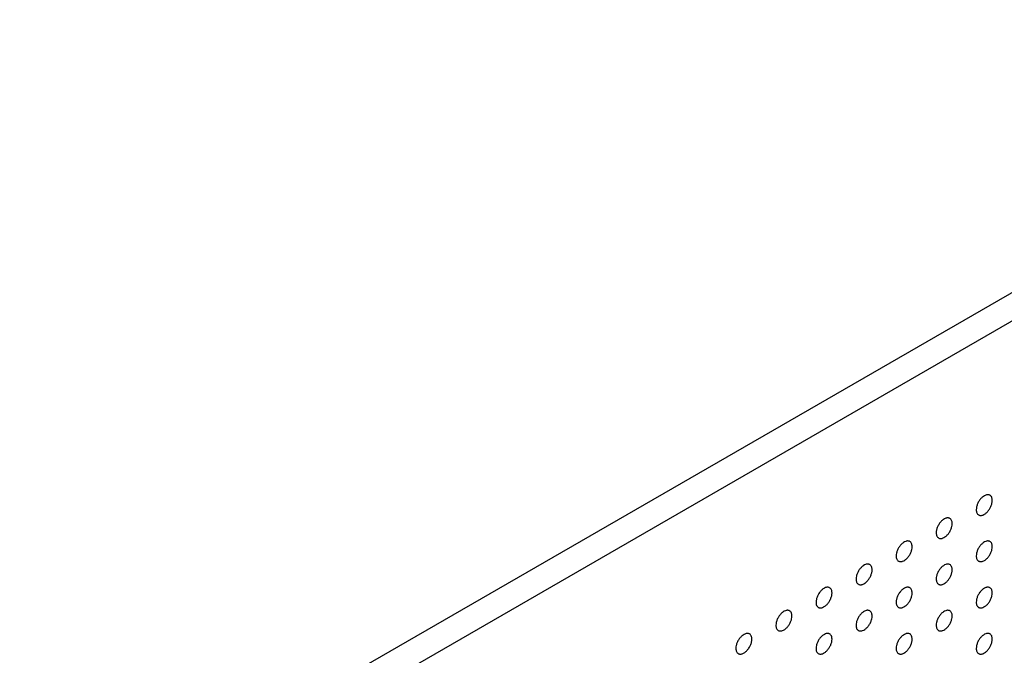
# Model space of a CAD drawing. Header units: inches. Extents: x 0 to 34, y 0 to 22.
# Tile 90 of 176: x 24.7 to 26.4, y 9.8 to 10.9. Entities that reach past the tile are written whole.
import ezdxf

# ---------------------------------------------------------------- set-up
doc = ezdxf.new("R2010")
doc.units = ezdxf.units.IN
doc.header["$LTSCALE"] = 1.87
doc.header["$MEASUREMENT"] = 0
doc.layers.add('02___PRT_ALL_AXES', color=7, linetype='CONTINUOUS')

msp = doc.modelspace()

# ---------------------------------------------------------------- linework, layer by layer
at = {"layer": '02___PRT_ALL_AXES', "color": 7, "linetype": 'CONTINUOUS'}
for p, q in [((32.0786, 13.7048), (24.6718, 9.4282)), ((32.1225, 13.6795), (24.7156, 9.4029))]:
    msp.add_line(p, q, dxfattribs=at)
for points, knots in [([(26.3842, 10.0811), (26.3837, 10.0814), (26.3826, 10.0819), (26.3808, 10.0821), (26.3789, 10.082), (26.3761, 10.0812), (26.3725, 10.0793), (26.3685, 10.0758), (26.365, 10.0713), (26.3623, 10.0662), (26.3605, 10.0609), (26.36, 10.0574), (26.36, 10.0557)], [0, 0, 0, 0, 0.042842, 0.087441, 0.135298, 0.187275, 0.304489, 0.438213, 0.582466, 0.729664, 0.871609, 1, 1, 1, 1]), ([(26.3883, 10.072), (26.3883, 10.073), (26.3882, 10.0749), (26.3874, 10.0776), (26.3861, 10.0797), (26.3848, 10.0808), (26.3842, 10.0811)], [0, 0, 0, 0, 0.288094, 0.548173, 0.782164, 1, 1, 1, 1]), ([(26.3642, 10.0465), (26.3647, 10.0462), (26.3658, 10.0458), (26.3675, 10.0455), (26.3695, 10.0456), (26.3723, 10.0464), (26.3759, 10.0483), (26.3798, 10.0518), (26.3833, 10.0563), (26.3861, 10.0614), (26.3878, 10.0667), (26.3883, 10.0703), (26.3883, 10.072)], [0, 0, 0, 0, 0.042842, 0.087441, 0.135298, 0.187275, 0.304489, 0.438213, 0.582466, 0.729664, 0.871609, 1, 1, 1, 1]), ([(26.36, 10.0557), (26.36, 10.0546), (26.3602, 10.0527), (26.361, 10.0501), (26.3623, 10.0479), (26.3635, 10.0469), (26.3642, 10.0465)], [0, 0, 0, 0, 0.288094, 0.548173, 0.782164, 1, 1, 1, 1]), ([(26.3135, 10.0403), (26.313, 10.0406), (26.3119, 10.041), (26.3101, 10.0413), (26.3082, 10.0412), (26.3054, 10.0404), (26.3018, 10.0385), (26.2978, 10.035), (26.2943, 10.0305), (26.2916, 10.0254), (26.2898, 10.0201), (26.2893, 10.0165), (26.2893, 10.0148)], [0, 0, 0, 0, 0.042842, 0.087441, 0.135298, 0.187275, 0.304489, 0.438213, 0.582466, 0.729664, 0.871609, 1, 1, 1, 1]), ([(26.2935, 10.0057), (26.294, 10.0054), (26.295, 10.0049), (26.2968, 10.0047), (26.2988, 10.0048), (26.3016, 10.0056), (26.3051, 10.0075), (26.3091, 10.011), (26.3126, 10.0155), (26.3153, 10.0206), (26.3171, 10.0259), (26.3176, 10.0294), (26.3176, 10.0312)], [0, 0, 0, 0, 0.042842, 0.087441, 0.135298, 0.187275, 0.304489, 0.438213, 0.582466, 0.729664, 0.871609, 1, 1, 1, 1]), ([(26.3176, 10.0312), (26.3176, 10.0322), (26.3174, 10.0341), (26.3167, 10.0367), (26.3154, 10.0389), (26.3141, 10.0399), (26.3135, 10.0403)], [0, 0, 0, 0, 0.288094, 0.548173, 0.782164, 1, 1, 1, 1]), ([(26.2893, 10.0148), (26.2893, 10.0138), (26.2895, 10.0119), (26.2903, 10.0092), (26.2916, 10.0071), (26.2928, 10.006), (26.2935, 10.0057)], [0, 0, 0, 0, 0.288094, 0.548173, 0.782164, 1, 1, 1, 1]), ([(26.2428, 9.9995), (26.2423, 9.9998), (26.2412, 10.0002), (26.2394, 10.0005), (26.2375, 10.0003), (26.2347, 9.9996), (26.2311, 9.9976), (26.2271, 9.9941), (26.2236, 9.9897), (26.2209, 9.9846), (26.2191, 9.9793), (26.2186, 9.9757), (26.2186, 9.974)], [0, 0, 0, 0, 0.042842, 0.087441, 0.135298, 0.187275, 0.304489, 0.438213, 0.582466, 0.729664, 0.871609, 1, 1, 1, 1]), ([(26.2469, 9.9903), (26.2469, 9.9913), (26.2467, 9.9933), (26.246, 9.9959), (26.2447, 9.9981), (26.2434, 9.9991), (26.2428, 9.9995)], [0, 0, 0, 0, 0.288094, 0.548173, 0.782164, 1, 1, 1, 1]), ([(26.3842, 9.9995), (26.3837, 9.9998), (26.3826, 10.0002), (26.3808, 10.0005), (26.3789, 10.0003), (26.3761, 9.9996), (26.3725, 9.9976), (26.3685, 9.9941), (26.365, 9.9897), (26.3623, 9.9846), (26.3605, 9.9793), (26.36, 9.9757), (26.36, 9.974)], [0, 0, 0, 0, 0.042842, 0.087441, 0.135298, 0.187275, 0.304489, 0.438213, 0.582466, 0.729664, 0.871609, 1, 1, 1, 1]), ([(26.3883, 9.9903), (26.3883, 9.9913), (26.3882, 9.9933), (26.3874, 9.9959), (26.3861, 9.9981), (26.3848, 9.9991), (26.3842, 9.9995)], [0, 0, 0, 0, 0.288094, 0.548173, 0.782164, 1, 1, 1, 1]), ([(26.2228, 9.9648), (26.2232, 9.9646), (26.2243, 9.9641), (26.2261, 9.9638), (26.2281, 9.964), (26.2309, 9.9647), (26.2344, 9.9667), (26.2384, 9.9702), (26.2419, 9.9747), (26.2446, 9.9797), (26.2464, 9.985), (26.2469, 9.9886), (26.2469, 9.9903)], [0, 0, 0, 0, 0.042842, 0.087441, 0.135298, 0.187275, 0.304489, 0.438213, 0.582466, 0.729664, 0.871609, 1, 1, 1, 1]), ([(26.3642, 9.9648), (26.3647, 9.9646), (26.3658, 9.9641), (26.3675, 9.9638), (26.3695, 9.964), (26.3723, 9.9647), (26.3759, 9.9667), (26.3798, 9.9702), (26.3833, 9.9747), (26.3861, 9.9798), (26.3878, 9.985), (26.3883, 9.9886), (26.3883, 9.9903)], [0, 0, 0, 0, 0.042842, 0.087441, 0.135298, 0.187275, 0.304489, 0.438213, 0.582466, 0.729664, 0.871609, 1, 1, 1, 1]), ([(26.172, 9.9587), (26.1715, 9.9589), (26.1705, 9.9594), (26.1687, 9.9597), (26.1667, 9.9595), (26.1639, 9.9588), (26.1604, 9.9568), (26.1564, 9.9533), (26.1529, 9.9488), (26.1502, 9.9437), (26.1484, 9.9385), (26.1479, 9.9349), (26.1479, 9.9332)], [0, 0, 0, 0, 0.042842, 0.087441, 0.135298, 0.187275, 0.304489, 0.438213, 0.582466, 0.729664, 0.871609, 1, 1, 1, 1]), ([(26.1762, 9.9495), (26.1762, 9.9505), (26.176, 9.9524), (26.1752, 9.9551), (26.1739, 9.9572), (26.1727, 9.9583), (26.172, 9.9587)], [0, 0, 0, 0, 0.288094, 0.548173, 0.782164, 1, 1, 1, 1]), ([(26.2186, 9.974), (26.2186, 9.973), (26.2188, 9.9711), (26.2195, 9.9684), (26.2209, 9.9663), (26.2221, 9.9652), (26.2228, 9.9648)], [0, 0, 0, 0, 0.288094, 0.548173, 0.782164, 1, 1, 1, 1]), ([(26.3135, 9.9587), (26.313, 9.9589), (26.3119, 9.9594), (26.3101, 9.9597), (26.3082, 9.9595), (26.3054, 9.9588), (26.3018, 9.9568), (26.2978, 9.9533), (26.2943, 9.9488), (26.2916, 9.9438), (26.2898, 9.9385), (26.2893, 9.9349), (26.2893, 9.9332)], [0, 0, 0, 0, 0.042842, 0.087441, 0.135298, 0.187275, 0.304489, 0.438213, 0.582466, 0.729664, 0.871609, 1, 1, 1, 1]), ([(26.3176, 9.9495), (26.3176, 9.9505), (26.3174, 9.9524), (26.3167, 9.9551), (26.3154, 9.9572), (26.3141, 9.9583), (26.3135, 9.9587)], [0, 0, 0, 0, 0.288094, 0.548173, 0.782164, 1, 1, 1, 1]), ([(26.36, 9.974), (26.36, 9.973), (26.3602, 9.9711), (26.361, 9.9684), (26.3623, 9.9663), (26.3635, 9.9652), (26.3642, 9.9648)], [0, 0, 0, 0, 0.288094, 0.548173, 0.782164, 1, 1, 1, 1]), ([(26.152, 9.924), (26.1525, 9.9237), (26.1536, 9.9233), (26.1554, 9.923), (26.1573, 9.9232), (26.1601, 9.9239), (26.1637, 9.9259), (26.1677, 9.9294), (26.1712, 9.9338), (26.1739, 9.9389), (26.1757, 9.9442), (26.1762, 9.9478), (26.1762, 9.9495)], [0, 0, 0, 0, 0.042842, 0.087441, 0.135298, 0.187275, 0.304489, 0.438213, 0.582466, 0.729664, 0.871609, 1, 1, 1, 1]), ([(26.2935, 9.924), (26.294, 9.9237), (26.295, 9.9233), (26.2968, 9.923), (26.2988, 9.9232), (26.3016, 9.9239), (26.3051, 9.9259), (26.3091, 9.9294), (26.3126, 9.9338), (26.3153, 9.9389), (26.3171, 9.9442), (26.3176, 9.9478), (26.3176, 9.9495)], [0, 0, 0, 0, 0.042842, 0.087441, 0.135298, 0.187275, 0.304489, 0.438213, 0.582466, 0.729664, 0.871609, 1, 1, 1, 1]), ([(26.1479, 9.9332), (26.1479, 9.9322), (26.1481, 9.9302), (26.1488, 9.9276), (26.1501, 9.9254), (26.1514, 9.9244), (26.152, 9.924)], [0, 0, 0, 0, 0.288094, 0.548173, 0.782164, 1, 1, 1, 1]), ([(26.2893, 9.9332), (26.2893, 9.9322), (26.2895, 9.9302), (26.2903, 9.9276), (26.2916, 9.9254), (26.2928, 9.9244), (26.2935, 9.924)], [0, 0, 0, 0, 0.288094, 0.548173, 0.782164, 1, 1, 1, 1]), ([(26.1013, 9.9178), (26.1008, 9.9181), (26.0998, 9.9186), (26.098, 9.9188), (26.096, 9.9187), (26.0932, 9.9179), (26.0897, 9.916), (26.0857, 9.9125), (26.0822, 9.908), (26.0794, 9.9029), (26.0777, 9.8976), (26.0772, 9.894), (26.0772, 9.8923)], [0, 0, 0, 0, 0.042842, 0.087441, 0.135298, 0.187275, 0.304489, 0.438213, 0.582466, 0.729664, 0.871609, 1, 1, 1, 1]), ([(26.0813, 9.8832), (26.0818, 9.8829), (26.0829, 9.8824), (26.0847, 9.8822), (26.0866, 9.8823), (26.0894, 9.8831), (26.093, 9.885), (26.097, 9.8885), (26.1005, 9.893), (26.1032, 9.8981), (26.105, 9.9034), (26.1055, 9.907), (26.1055, 9.9087)], [0, 0, 0, 0, 0.042842, 0.087441, 0.135298, 0.187275, 0.304489, 0.438213, 0.582466, 0.729664, 0.871609, 1, 1, 1, 1]), ([(26.1055, 9.9087), (26.1055, 9.9097), (26.1053, 9.9116), (26.1045, 9.9142), (26.1032, 9.9164), (26.102, 9.9174), (26.1013, 9.9178)], [0, 0, 0, 0, 0.288094, 0.548173, 0.782164, 1, 1, 1, 1]), ([(26.2428, 9.9178), (26.2423, 9.9181), (26.2412, 9.9186), (26.2394, 9.9188), (26.2375, 9.9187), (26.2347, 9.9179), (26.2311, 9.916), (26.2271, 9.9125), (26.2236, 9.908), (26.2209, 9.9029), (26.2191, 9.8976), (26.2186, 9.8941), (26.2186, 9.8923)], [0, 0, 0, 0, 0.042842, 0.087441, 0.135298, 0.187275, 0.304489, 0.438213, 0.582466, 0.729664, 0.871609, 1, 1, 1, 1]), ([(26.2228, 9.8832), (26.2232, 9.8829), (26.2243, 9.8825), (26.2261, 9.8822), (26.2281, 9.8823), (26.2309, 9.8831), (26.2344, 9.885), (26.2384, 9.8885), (26.2419, 9.893), (26.2446, 9.8981), (26.2464, 9.9034), (26.2469, 9.907), (26.2469, 9.9087)], [0, 0, 0, 0, 0.042842, 0.087441, 0.135298, 0.187275, 0.304489, 0.438213, 0.582466, 0.729664, 0.871609, 1, 1, 1, 1]), ([(26.2469, 9.9087), (26.2469, 9.9097), (26.2467, 9.9116), (26.246, 9.9143), (26.2447, 9.9164), (26.2434, 9.9175), (26.2428, 9.9178)], [0, 0, 0, 0, 0.288094, 0.548173, 0.782164, 1, 1, 1, 1]), ([(26.3842, 9.9178), (26.3837, 9.9181), (26.3826, 9.9186), (26.3808, 9.9188), (26.3789, 9.9187), (26.3761, 9.918), (26.3725, 9.916), (26.3685, 9.9125), (26.365, 9.908), (26.3623, 9.9029), (26.3605, 9.8977), (26.36, 9.8941), (26.36, 9.8924)], [0, 0, 0, 0, 0.042842, 0.087441, 0.135298, 0.187275, 0.304489, 0.438213, 0.582466, 0.729664, 0.871609, 1, 1, 1, 1]), ([(26.3642, 9.8832), (26.3647, 9.8829), (26.3658, 9.8825), (26.3675, 9.8822), (26.3695, 9.8823), (26.3723, 9.8831), (26.3759, 9.885), (26.3798, 9.8885), (26.3833, 9.893), (26.3861, 9.8981), (26.3878, 9.9034), (26.3883, 9.907), (26.3883, 9.9087)], [0, 0, 0, 0, 0.042842, 0.087441, 0.135298, 0.187275, 0.304489, 0.438213, 0.582466, 0.729664, 0.871609, 1, 1, 1, 1]), ([(26.3883, 9.9087), (26.3883, 9.9097), (26.3882, 9.9116), (26.3874, 9.9143), (26.3861, 9.9164), (26.3848, 9.9175), (26.3842, 9.9178)], [0, 0, 0, 0, 0.288094, 0.548173, 0.782164, 1, 1, 1, 1]), ([(26.0772, 9.8923), (26.0772, 9.8913), (26.0773, 9.8894), (26.0781, 9.8868), (26.0794, 9.8846), (26.0807, 9.8836), (26.0813, 9.8832)], [0, 0, 0, 0, 0.288094, 0.548173, 0.782164, 1, 1, 1, 1]), ([(26.2186, 9.8923), (26.2186, 9.8913), (26.2188, 9.8894), (26.2195, 9.8868), (26.2209, 9.8846), (26.2221, 9.8836), (26.2228, 9.8832)], [0, 0, 0, 0, 0.288094, 0.548173, 0.782164, 1, 1, 1, 1]), ([(26.36, 9.8924), (26.36, 9.8913), (26.3602, 9.8894), (26.361, 9.8868), (26.3623, 9.8846), (26.3635, 9.8836), (26.3642, 9.8832)], [0, 0, 0, 0, 0.288094, 0.548173, 0.782164, 1, 1, 1, 1]), ([(26.0306, 9.877), (26.0301, 9.8773), (26.029, 9.8777), (26.0272, 9.878), (26.0253, 9.8779), (26.0225, 9.8771), (26.0189, 9.8752), (26.015, 9.8717), (26.0115, 9.8672), (26.0087, 9.8621), (26.007, 9.8568), (26.0065, 9.8532), (26.0065, 9.8515)], [0, 0, 0, 0, 0.042842, 0.087441, 0.135298, 0.187275, 0.304489, 0.438213, 0.582466, 0.729664, 0.871609, 1, 1, 1, 1]), ([(26.0348, 9.8678), (26.0348, 9.8689), (26.0346, 9.8708), (26.0338, 9.8734), (26.0325, 9.8756), (26.0313, 9.8766), (26.0306, 9.877)], [0, 0, 0, 0, 0.288094, 0.548173, 0.782164, 1, 1, 1, 1]), ([(26.172, 9.877), (26.1715, 9.8773), (26.1705, 9.8777), (26.1687, 9.878), (26.1667, 9.8779), (26.1639, 9.8771), (26.1604, 9.8752), (26.1564, 9.8717), (26.1529, 9.8672), (26.1502, 9.8621), (26.1484, 9.8568), (26.1479, 9.8532), (26.1479, 9.8515)], [0, 0, 0, 0, 0.042842, 0.087441, 0.135298, 0.187275, 0.304489, 0.438213, 0.582466, 0.729664, 0.871609, 1, 1, 1, 1]), ([(26.1762, 9.8679), (26.1762, 9.8689), (26.176, 9.8708), (26.1752, 9.8734), (26.1739, 9.8756), (26.1727, 9.8766), (26.172, 9.877)], [0, 0, 0, 0, 0.288094, 0.548173, 0.782164, 1, 1, 1, 1]), ([(26.3135, 9.877), (26.313, 9.8773), (26.3119, 9.8778), (26.3101, 9.878), (26.3082, 9.8779), (26.3054, 9.8771), (26.3018, 9.8752), (26.2978, 9.8717), (26.2943, 9.8672), (26.2916, 9.8621), (26.2898, 9.8568), (26.2893, 9.8532), (26.2893, 9.8515)], [0, 0, 0, 0, 0.042842, 0.087441, 0.135298, 0.187275, 0.304489, 0.438213, 0.582466, 0.729664, 0.871609, 1, 1, 1, 1]), ([(26.3176, 9.8679), (26.3176, 9.8689), (26.3174, 9.8708), (26.3167, 9.8734), (26.3154, 9.8756), (26.3141, 9.8766), (26.3135, 9.877)], [0, 0, 0, 0, 0.288094, 0.548173, 0.782164, 1, 1, 1, 1]), ([(26.0106, 9.8424), (26.0111, 9.8421), (26.0122, 9.8416), (26.014, 9.8414), (26.0159, 9.8415), (26.0187, 9.8422), (26.0223, 9.8442), (26.0263, 9.8477), (26.0297, 9.8522), (26.0325, 9.8573), (26.0343, 9.8625), (26.0348, 9.8661), (26.0348, 9.8678)], [0, 0, 0, 0, 0.042842, 0.087441, 0.135298, 0.187275, 0.304489, 0.438213, 0.582466, 0.729664, 0.871609, 1, 1, 1, 1]), ([(26.152, 9.8424), (26.1525, 9.8421), (26.1536, 9.8416), (26.1554, 9.8414), (26.1573, 9.8415), (26.1601, 9.8423), (26.1637, 9.8442), (26.1677, 9.8477), (26.1712, 9.8522), (26.1739, 9.8573), (26.1757, 9.8626), (26.1762, 9.8661), (26.1762, 9.8679)], [0, 0, 0, 0, 0.042842, 0.087441, 0.135298, 0.187275, 0.304489, 0.438213, 0.582466, 0.729664, 0.871609, 1, 1, 1, 1]), ([(26.2935, 9.8424), (26.294, 9.8421), (26.295, 9.8416), (26.2968, 9.8414), (26.2988, 9.8415), (26.3016, 9.8423), (26.3051, 9.8442), (26.3091, 9.8477), (26.3126, 9.8522), (26.3153, 9.8573), (26.3171, 9.8626), (26.3176, 9.8662), (26.3176, 9.8679)], [0, 0, 0, 0, 0.042842, 0.087441, 0.135298, 0.187275, 0.304489, 0.438213, 0.582466, 0.729664, 0.871609, 1, 1, 1, 1]), ([(25.9599, 9.8362), (25.9594, 9.8365), (25.9583, 9.8369), (25.9565, 9.8372), (25.9546, 9.837), (25.9518, 9.8363), (25.9482, 9.8343), (25.9443, 9.8308), (25.9408, 9.8264), (25.938, 9.8213), (25.9363, 9.816), (25.9358, 9.8124), (25.9358, 9.8107)], [0, 0, 0, 0, 0.042842, 0.087441, 0.135298, 0.187275, 0.304489, 0.438213, 0.582466, 0.729664, 0.871609, 1, 1, 1, 1]), ([(25.9641, 9.827), (25.9641, 9.828), (25.9639, 9.8299), (25.9631, 9.8326), (25.9618, 9.8348), (25.9606, 9.8358), (25.9599, 9.8362)], [0, 0, 0, 0, 0.288094, 0.548173, 0.782164, 1, 1, 1, 1]), ([(26.0065, 9.8515), (26.0065, 9.8505), (26.0066, 9.8486), (26.0074, 9.8459), (26.0087, 9.8438), (26.01, 9.8427), (26.0106, 9.8424)], [0, 0, 0, 0, 0.288094, 0.548173, 0.782164, 1, 1, 1, 1]), ([(26.1013, 9.8362), (26.1008, 9.8365), (26.0998, 9.8369), (26.098, 9.8372), (26.096, 9.837), (26.0932, 9.8363), (26.0897, 9.8343), (26.0857, 9.8308), (26.0822, 9.8264), (26.0794, 9.8213), (26.0777, 9.816), (26.0772, 9.8124), (26.0772, 9.8107)], [0, 0, 0, 0, 0.042842, 0.087441, 0.135298, 0.187275, 0.304489, 0.438213, 0.582466, 0.729664, 0.871609, 1, 1, 1, 1]), ([(26.1055, 9.827), (26.1055, 9.828), (26.1053, 9.83), (26.1045, 9.8326), (26.1032, 9.8348), (26.102, 9.8358), (26.1013, 9.8362)], [0, 0, 0, 0, 0.288094, 0.548173, 0.782164, 1, 1, 1, 1]), ([(26.1479, 9.8515), (26.1479, 9.8505), (26.1481, 9.8486), (26.1488, 9.8459), (26.1501, 9.8438), (26.1514, 9.8427), (26.152, 9.8424)], [0, 0, 0, 0, 0.288094, 0.548173, 0.782164, 1, 1, 1, 1]), ([(26.2428, 9.8362), (26.2423, 9.8365), (26.2412, 9.8369), (26.2394, 9.8372), (26.2375, 9.837), (26.2347, 9.8363), (26.2311, 9.8343), (26.2271, 9.8308), (26.2236, 9.8264), (26.2209, 9.8213), (26.2191, 9.816), (26.2186, 9.8124), (26.2186, 9.8107)], [0, 0, 0, 0, 0.042842, 0.087441, 0.135298, 0.187275, 0.304489, 0.438213, 0.582466, 0.729664, 0.871609, 1, 1, 1, 1]), ([(26.2469, 9.827), (26.2469, 9.828), (26.2467, 9.83), (26.246, 9.8326), (26.2447, 9.8348), (26.2434, 9.8358), (26.2428, 9.8362)], [0, 0, 0, 0, 0.288094, 0.548173, 0.782164, 1, 1, 1, 1]), ([(26.2893, 9.8515), (26.2893, 9.8505), (26.2895, 9.8486), (26.2903, 9.846), (26.2916, 9.8438), (26.2928, 9.8428), (26.2935, 9.8424)], [0, 0, 0, 0, 0.288094, 0.548173, 0.782164, 1, 1, 1, 1]), ([(26.3842, 9.8362), (26.3837, 9.8365), (26.3826, 9.8369), (26.3808, 9.8372), (26.3789, 9.837), (26.3761, 9.8363), (26.3725, 9.8344), (26.3685, 9.8308), (26.365, 9.8264), (26.3623, 9.8213), (26.3605, 9.816), (26.36, 9.8124), (26.36, 9.8107)], [0, 0, 0, 0, 0.042842, 0.087441, 0.135298, 0.187275, 0.304489, 0.438213, 0.582466, 0.729664, 0.871609, 1, 1, 1, 1]), ([(26.3883, 9.827), (26.3883, 9.828), (26.3882, 9.83), (26.3874, 9.8326), (26.3861, 9.8348), (26.3848, 9.8358), (26.3842, 9.8362)], [0, 0, 0, 0, 0.288094, 0.548173, 0.782164, 1, 1, 1, 1]), ([(25.9399, 9.8015), (25.9404, 9.8012), (25.9415, 9.8008), (25.9433, 9.8005), (25.9452, 9.8007), (25.948, 9.8014), (25.9516, 9.8034), (25.9555, 9.8069), (25.959, 9.8113), (25.9618, 9.8164), (25.9636, 9.8217), (25.9641, 9.8253), (25.9641, 9.827)], [0, 0, 0, 0, 0.042842, 0.087441, 0.135298, 0.187275, 0.304489, 0.438213, 0.582466, 0.729664, 0.871609, 1, 1, 1, 1]), ([(26.0813, 9.8015), (26.0818, 9.8013), (26.0829, 9.8008), (26.0847, 9.8005), (26.0866, 9.8007), (26.0894, 9.8014), (26.093, 9.8034), (26.097, 9.8069), (26.1005, 9.8114), (26.1032, 9.8164), (26.105, 9.8217), (26.1055, 9.8253), (26.1055, 9.827)], [0, 0, 0, 0, 0.042842, 0.087441, 0.135298, 0.187275, 0.304489, 0.438213, 0.582466, 0.729664, 0.871609, 1, 1, 1, 1]), ([(26.2228, 9.8015), (26.2232, 9.8013), (26.2243, 9.8008), (26.2261, 9.8005), (26.2281, 9.8007), (26.2309, 9.8014), (26.2344, 9.8034), (26.2384, 9.8069), (26.2419, 9.8114), (26.2446, 9.8165), (26.2464, 9.8217), (26.2469, 9.8253), (26.2469, 9.827)], [0, 0, 0, 0, 0.042842, 0.087441, 0.135298, 0.187275, 0.304489, 0.438213, 0.582466, 0.729664, 0.871609, 1, 1, 1, 1]), ([(26.3642, 9.8016), (26.3647, 9.8013), (26.3658, 9.8008), (26.3675, 9.8006), (26.3695, 9.8007), (26.3723, 9.8014), (26.3759, 9.8034), (26.3798, 9.8069), (26.3833, 9.8114), (26.3861, 9.8165), (26.3878, 9.8217), (26.3883, 9.8253), (26.3883, 9.827)], [0, 0, 0, 0, 0.042842, 0.087441, 0.135298, 0.187275, 0.304489, 0.438213, 0.582466, 0.729664, 0.871609, 1, 1, 1, 1]), ([(25.9358, 9.8107), (25.9358, 9.8097), (25.9359, 9.8078), (25.9367, 9.8051), (25.938, 9.8029), (25.9393, 9.8019), (25.9399, 9.8015)], [0, 0, 0, 0, 0.288094, 0.548173, 0.782164, 1, 1, 1, 1]), ([(26.0772, 9.8107), (26.0772, 9.8097), (26.0773, 9.8078), (26.0781, 9.8051), (26.0794, 9.803), (26.0807, 9.8019), (26.0813, 9.8015)], [0, 0, 0, 0, 0.288094, 0.548173, 0.782164, 1, 1, 1, 1]), ([(26.2186, 9.8107), (26.2186, 9.8097), (26.2188, 9.8078), (26.2195, 9.8051), (26.2209, 9.803), (26.2221, 9.8019), (26.2228, 9.8015)], [0, 0, 0, 0, 0.288094, 0.548173, 0.782164, 1, 1, 1, 1]), ([(26.36, 9.8107), (26.36, 9.8097), (26.3602, 9.8078), (26.361, 9.8051), (26.3623, 9.803), (26.3635, 9.8019), (26.3642, 9.8016)], [0, 0, 0, 0, 0.288094, 0.548173, 0.782164, 1, 1, 1, 1])]:
    msp.add_open_spline(points, degree=3, knots=knots, dxfattribs=at)

doc.saveas('drawing.dxf')
